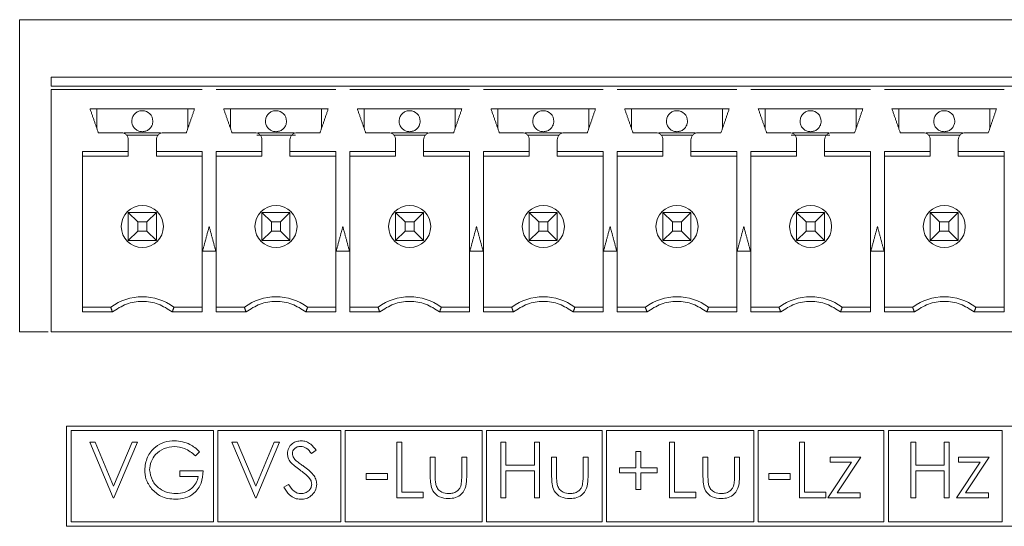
# Model space of a CAD drawing. Header units: inches. Extents: x 0.2 to 16.3, y 0.2 to 11.5.
# Tile 52 of 65: x 7.524 to 8.629, y 9.463 to 10.031. Entities that reach past the tile are written whole.
import ezdxf

# ---------------------------------------------------------------- set-up
doc = ezdxf.new("R2010")
doc.units = ezdxf.units.IN
doc.header["$MEASUREMENT"] = 0

msp = doc.modelspace()

# ---------------------------------------------------------------- linework, layer by layer
at = {"color": 7, "linetype": 'Continuous', "lineweight": 15}
for p, q in [((7.5238, 10.0312), (9.7488, 10.0312)), ((7.5238, 9.6812), (7.5238, 10.0312)), ((7.5591, 9.9568), (7.5591, 9.9666)), ((9.7138, 9.9666), (7.5591, 9.9666)), ((7.6103, 9.9096), (7.6103, 9.9312)), ((7.7127, 9.9312), (7.7127, 9.9096)), ((7.7603, 9.9096), (7.7603, 9.9312)), ((7.8627, 9.9312), (7.8627, 9.9096)), ((7.9103, 9.9096), (7.9103, 9.9312)), ((8.0127, 9.9312), (8.0127, 9.9096)), ((8.0603, 9.9096), (8.0603, 9.9312)), ((8.1627, 9.9312), (8.1627, 9.9096)), ((8.2103, 9.9096), (8.2103, 9.9312)), ((8.3127, 9.9312), (8.3127, 9.9096)), ((8.3603, 9.9096), (8.3603, 9.9312)), ((8.4627, 9.9312), (8.4627, 9.9096)), ((8.5103, 9.9096), (8.5103, 9.9312)), ((8.6127, 9.9312), (8.6127, 9.9096)), ((7.6412, 9.9044), (7.6818, 9.9044)), ((7.6792, 9.9017), (7.6437, 9.9017)), ((7.8332, 9.9017), (7.7898, 9.9017)), ((7.7912, 9.9044), (7.8318, 9.9044)), ((7.9412, 9.9044), (7.9818, 9.9044)), ((7.9792, 9.9017), (7.9437, 9.9017)), ((8.0912, 9.9044), (8.1318, 9.9044)), ((8.1292, 9.9017), (8.0937, 9.9017)), ((8.2412, 9.9044), (8.2818, 9.9044)), ((8.2792, 9.9017), (8.2437, 9.9017)), ((8.4332, 9.9017), (8.3898, 9.9017)), ((8.3912, 9.9044), (8.4318, 9.9044)), ((8.5412, 9.9044), (8.5818, 9.9044)), ((8.5792, 9.9017), (8.5437, 9.9017)), ((7.6457, 9.8781), (7.5944, 9.8781)), ((7.6772, 9.8781), (7.7286, 9.8781)), ((7.7957, 9.8781), (7.7444, 9.8781)), ((7.8272, 9.8781), (7.8786, 9.8781)), ((7.9457, 9.8781), (7.8944, 9.8781)), ((7.9772, 9.8781), (8.0286, 9.8781)), ((8.0957, 9.8781), (8.0444, 9.8781)), ((8.1272, 9.8781), (8.1786, 9.8781)), ((8.2457, 9.8781), (8.1944, 9.8781)), ((8.2772, 9.8781), (8.3286, 9.8781)), ((8.3957, 9.8781), (8.3444, 9.8781)), ((8.4272, 9.8781), (8.4786, 9.8781)), ((8.5457, 9.8781), (8.4944, 9.8781)), ((8.5772, 9.8781), (8.6286, 9.8781)), ((7.6563, 9.8045), (7.6457, 9.8151)), ((7.6457, 9.8151), (7.6772, 9.8151)), ((7.6457, 9.7836), (7.6457, 9.8151)), ((7.6772, 9.8151), (7.6667, 9.8045)), ((7.6772, 9.8151), (7.6772, 9.7836)), ((7.8063, 9.8045), (7.7957, 9.8151)), ((7.7957, 9.8151), (7.8272, 9.8151)), ((7.7957, 9.7836), (7.7957, 9.8151)), ((7.8272, 9.8151), (7.8167, 9.8045)), ((7.8272, 9.8151), (7.8272, 9.7836)), ((7.9457, 9.8151), (7.9563, 9.8045)), ((7.9457, 9.7836), (7.9457, 9.8151)), ((7.9457, 9.8151), (7.9772, 9.8151)), ((7.9772, 9.8151), (7.9667, 9.8045)), ((7.9772, 9.8151), (7.9772, 9.7836)), ((8.0957, 9.8151), (8.1063, 9.8045)), ((8.0957, 9.7836), (8.0957, 9.8151)), ((8.0957, 9.8151), (8.1272, 9.8151)), ((8.1167, 9.8045), (8.1272, 9.8151)), ((8.1272, 9.8151), (8.1272, 9.7836)), ((8.2457, 9.8151), (8.2563, 9.8045)), ((8.2457, 9.7836), (8.2457, 9.8151)), ((8.2457, 9.8151), (8.2772, 9.8151)), ((8.2772, 9.8151), (8.2667, 9.8045)), ((8.2772, 9.8151), (8.2772, 9.7836)), ((8.3957, 9.8151), (8.4063, 9.8045)), ((8.3957, 9.8151), (8.4272, 9.8151)), ((8.3957, 9.7836), (8.3957, 9.8151)), ((8.4167, 9.8045), (8.4272, 9.8151)), ((8.4272, 9.8151), (8.4272, 9.7836)), ((8.5563, 9.8045), (8.5457, 9.8151)), ((8.5457, 9.8151), (8.5772, 9.8151)), ((8.5457, 9.7836), (8.5457, 9.8151)), ((8.5772, 9.8151), (8.5667, 9.8045)), ((8.5772, 9.8151), (8.5772, 9.7836)), ((7.6667, 9.8045), (7.6563, 9.8045)), ((7.6563, 9.8045), (7.6563, 9.7941)), ((7.6667, 9.7941), (7.6667, 9.8045)), ((7.8063, 9.8045), (7.8063, 9.7941)), ((7.8167, 9.8045), (7.8063, 9.8045)), ((7.8167, 9.7941), (7.8167, 9.8045)), ((7.9563, 9.8045), (7.9563, 9.7941)), ((7.9667, 9.8045), (7.9563, 9.8045)), ((7.9667, 9.7941), (7.9667, 9.8045)), ((8.1063, 9.8045), (8.1063, 9.7941)), ((8.1167, 9.8045), (8.1063, 9.8045)), ((8.1167, 9.7941), (8.1167, 9.8045)), ((8.2563, 9.8045), (8.2563, 9.7941)), ((8.2667, 9.8045), (8.2563, 9.8045)), ((8.2667, 9.7941), (8.2667, 9.8045)), ((8.4167, 9.8045), (8.4063, 9.8045)), ((8.4063, 9.8045), (8.4063, 9.7941)), ((8.4167, 9.7941), (8.4167, 9.8045)), ((8.5667, 9.8045), (8.5563, 9.8045)), ((8.5563, 9.8045), (8.5563, 9.7941)), ((8.5667, 9.7941), (8.5667, 9.8045)), ((7.6457, 9.7836), (7.6563, 9.7941)), ((7.6563, 9.7941), (7.6667, 9.7941)), ((7.6772, 9.7836), (7.6667, 9.7941)), ((7.7957, 9.7836), (7.8063, 9.7941)), ((7.8063, 9.7941), (7.8167, 9.7941)), ((7.8272, 9.7836), (7.8167, 9.7941)), ((7.9563, 9.7941), (7.9457, 9.7836)), ((7.9563, 9.7941), (7.9667, 9.7941)), ((7.9772, 9.7836), (7.9667, 9.7941)), ((8.0957, 9.7836), (8.1063, 9.7941)), ((8.1063, 9.7941), (8.1167, 9.7941)), ((8.1167, 9.7941), (8.1272, 9.7836)), ((8.2563, 9.7941), (8.2457, 9.7836)), ((8.2563, 9.7941), (8.2667, 9.7941)), ((8.2772, 9.7836), (8.2667, 9.7941)), ((8.3957, 9.7836), (8.4063, 9.7941)), ((8.4063, 9.7941), (8.4167, 9.7941)), ((8.4167, 9.7941), (8.4272, 9.7836)), ((8.5457, 9.7836), (8.5563, 9.7941)), ((8.5563, 9.7941), (8.5667, 9.7941)), ((8.5772, 9.7836), (8.5667, 9.7941)), ((7.6772, 9.7836), (7.6457, 9.7836)), ((7.8272, 9.7836), (7.7957, 9.7836)), ((7.9772, 9.7836), (7.9457, 9.7836)), ((8.1272, 9.7836), (8.0957, 9.7836)), ((8.2772, 9.7836), (8.2457, 9.7836)), ((8.4272, 9.7836), (8.3957, 9.7836)), ((8.5772, 9.7836), (8.5457, 9.7836)), ((7.626, 9.7088), (7.5944, 9.7088)), ((7.6969, 9.7088), (7.7286, 9.7088)), ((7.776, 9.7088), (7.7444, 9.7088)), ((7.8469, 9.7088), (7.8786, 9.7088)), ((7.926, 9.7088), (7.8944, 9.7088)), ((7.9969, 9.7088), (8.0286, 9.7088)), ((8.076, 9.7088), (8.0444, 9.7088)), ((8.1469, 9.7088), (8.1786, 9.7088)), ((8.226, 9.7088), (8.1944, 9.7088)), ((8.2969, 9.7088), (8.3286, 9.7088)), ((8.376, 9.7088), (8.3444, 9.7088)), ((8.4469, 9.7088), (8.4786, 9.7088)), ((8.526, 9.7088), (8.4944, 9.7088)), ((8.5969, 9.7088), (8.6286, 9.7088)), ((7.5558, 9.6812), (7.5238, 9.6812)), ((9.7203, 9.5755), (7.5765, 9.5755)), ((7.5765, 9.5755), (7.5765, 9.4632)), ((7.5815, 9.5705), (7.5815, 9.4682)), ((7.7412, 9.5705), (7.5815, 9.5705)), ((7.7412, 9.4682), (7.7412, 9.5705)), ((7.7462, 9.5705), (7.7462, 9.4682)), ((7.8843, 9.5705), (7.7462, 9.5705)), ((7.8843, 9.4682), (7.8843, 9.5705)), ((7.8893, 9.5705), (7.8893, 9.4682)), ((8.0428, 9.5705), (7.8893, 9.5705)), ((8.0428, 9.4682), (8.0428, 9.5705)), ((8.0478, 9.5705), (8.0478, 9.4682)), ((8.1774, 9.5705), (8.0478, 9.5705)), ((8.1774, 9.4682), (8.1774, 9.5705)), ((8.1824, 9.5705), (8.1824, 9.4682)), ((8.3476, 9.5705), (8.1824, 9.5705)), ((8.3476, 9.4682), (8.3476, 9.5705)), ((8.3526, 9.5705), (8.3526, 9.4682)), ((8.4937, 9.5705), (8.3526, 9.5705)), ((8.4937, 9.4682), (8.4937, 9.5705)), ((8.6266, 9.5705), (8.4987, 9.5705)), ((8.4987, 9.5705), (8.4987, 9.4682)), ((8.6266, 9.4682), (8.6266, 9.5705)), ((7.6024, 9.5575), (7.6084, 9.5575)), ((7.6288, 9.495), (7.6024, 9.5575)), ((7.6084, 9.5575), (7.6292, 9.5082)), ((7.6292, 9.5082), (7.6501, 9.5575)), ((7.6561, 9.5575), (7.6296, 9.495)), ((7.6501, 9.5575), (7.6561, 9.5575)), ((7.7619, 9.5575), (7.7679, 9.5575)), ((7.7883, 9.495), (7.7619, 9.5575)), ((7.7679, 9.5575), (7.7887, 9.5082)), ((7.7887, 9.5082), (7.8095, 9.5575)), ((7.8155, 9.5575), (7.7891, 9.495)), ((7.8095, 9.5575), (7.8155, 9.5575)), ((7.8564, 9.5485), (7.8513, 9.5447)), ((7.947, 9.5575), (7.9526, 9.5575)), ((7.947, 9.495), (7.947, 9.5575)), ((7.9526, 9.5575), (7.9526, 9.5014)), ((8.0639, 9.5575), (8.0695, 9.5575)), ((8.0639, 9.495), (8.0639, 9.5575)), ((8.0695, 9.5575), (8.0695, 9.5318)), ((8.1016, 9.5575), (8.1072, 9.5575)), ((8.1016, 9.5318), (8.1016, 9.5575)), ((8.1072, 9.5575), (8.1072, 9.495)), ((8.253, 9.5575), (8.2587, 9.5575)), ((8.253, 9.495), (8.253, 9.5575)), ((8.2587, 9.5575), (8.2587, 9.5014)), ((8.3989, 9.495), (8.3989, 9.5575)), ((8.3989, 9.5575), (8.4045, 9.5575)), ((8.4045, 9.5575), (8.4045, 9.5014)), ((8.5239, 9.5575), (8.5295, 9.5575)), ((8.5239, 9.495), (8.5239, 9.5575)), ((8.5295, 9.5575), (8.5295, 9.5318)), ((8.5615, 9.5575), (8.5671, 9.5575)), ((8.5615, 9.5318), (8.5615, 9.5575)), ((8.5671, 9.5575), (8.5671, 9.495)), ((7.7258, 9.5468), (7.721, 9.5423)), ((7.9846, 9.5407), (7.9902, 9.5407)), ((7.9846, 9.5188), (7.9846, 9.5407)), ((7.9902, 9.5407), (7.9902, 9.5195)), ((8.0199, 9.5407), (8.0255, 9.5407)), ((8.0199, 9.5195), (8.0199, 9.5407)), ((8.0255, 9.5407), (8.0255, 9.5184)), ((8.1208, 9.5407), (8.1264, 9.5407)), ((8.1208, 9.5188), (8.1208, 9.5407)), ((8.1264, 9.5407), (8.1264, 9.5195)), ((8.1561, 9.5407), (8.1617, 9.5407)), ((8.1561, 9.5195), (8.1561, 9.5407)), ((8.1617, 9.5407), (8.1617, 9.5184)), ((8.2154, 9.5471), (8.221, 9.5471)), ((8.2154, 9.5286), (8.2154, 9.5471)), ((8.221, 9.5471), (8.221, 9.5286)), ((8.2907, 9.5407), (8.2963, 9.5407)), ((8.2907, 9.5188), (8.2907, 9.5407)), ((8.2963, 9.5407), (8.2963, 9.5195)), ((8.326, 9.5407), (8.3316, 9.5407)), ((8.326, 9.5195), (8.326, 9.5407)), ((8.3316, 9.5407), (8.3316, 9.5184)), ((8.4333, 9.5351), (8.4333, 9.5407)), ((8.4333, 9.5407), (8.4678, 9.5407)), ((8.4678, 9.5407), (8.4412, 9.5006)), ((8.5776, 9.5351), (8.5776, 9.5407)), ((8.5776, 9.5407), (8.612, 9.5407)), ((8.612, 9.5407), (8.5854, 9.5006)), ((7.7034, 9.5254), (7.7298, 9.5254)), ((7.7034, 9.519), (7.7034, 9.5254)), ((8.0695, 9.5318), (8.1016, 9.5318)), ((8.0695, 9.5254), (8.0695, 9.495)), ((8.1016, 9.5254), (8.0695, 9.5254)), ((8.1016, 9.495), (8.1016, 9.5254)), ((8.197, 9.5286), (8.2154, 9.5286)), ((8.197, 9.523), (8.197, 9.5286)), ((8.221, 9.5286), (8.2394, 9.5286)), ((8.2394, 9.5286), (8.2394, 9.523)), ((8.4309, 9.495), (8.4575, 9.5351)), ((8.4575, 9.5351), (8.4333, 9.5351)), ((8.5295, 9.5318), (8.5615, 9.5318)), ((8.5295, 9.5254), (8.5295, 9.495)), ((8.5615, 9.5254), (8.5295, 9.5254)), ((8.5615, 9.495), (8.5615, 9.5254)), ((8.5752, 9.495), (8.6017, 9.5351)), ((8.6017, 9.5351), (8.5776, 9.5351)), ((7.7242, 9.519), (7.7034, 9.519)), ((7.9125, 9.5222), (7.9365, 9.5222)), ((7.9125, 9.5158), (7.9125, 9.5222)), ((7.9365, 9.5158), (7.9125, 9.5158)), ((7.9365, 9.5222), (7.9365, 9.5158)), ((8.2154, 9.523), (8.197, 9.523)), ((8.2154, 9.5046), (8.2154, 9.523)), ((8.221, 9.523), (8.221, 9.5046)), ((8.2394, 9.523), (8.221, 9.523)), ((8.3644, 9.5222), (8.3885, 9.5222)), ((8.3644, 9.5158), (8.3644, 9.5222)), ((8.3885, 9.5158), (8.3644, 9.5158)), ((8.3885, 9.5222), (8.3885, 9.5158)), ((7.8204, 9.507), (7.8256, 9.5102)), ((8.221, 9.5046), (8.2154, 9.5046)), ((7.6296, 9.495), (7.6288, 9.495)), ((7.7891, 9.495), (7.7883, 9.495)), ((7.9766, 9.495), (7.947, 9.495)), ((7.9526, 9.5014), (7.9766, 9.5014)), ((7.9766, 9.5014), (7.9766, 9.495)), ((8.0695, 9.495), (8.0639, 9.495)), ((8.1072, 9.495), (8.1016, 9.495)), ((8.2827, 9.495), (8.253, 9.495)), ((8.2587, 9.5014), (8.2827, 9.5014)), ((8.2827, 9.5014), (8.2827, 9.495)), ((8.4285, 9.495), (8.3989, 9.495)), ((8.4045, 9.5014), (8.4285, 9.5014)), ((8.4285, 9.5014), (8.4285, 9.495)), ((8.467, 9.495), (8.4309, 9.495)), ((8.4412, 9.5006), (8.467, 9.5006)), ((8.467, 9.5006), (8.467, 9.495)), ((8.5295, 9.495), (8.5239, 9.495)), ((8.5671, 9.495), (8.5615, 9.495)), ((8.6112, 9.495), (8.5752, 9.495)), ((8.5854, 9.5006), (8.6112, 9.5006)), ((8.6112, 9.5006), (8.6112, 9.495)), ((7.5765, 9.4632), (9.7203, 9.4632)), ((7.5815, 9.4682), (7.7412, 9.4682)), ((7.7462, 9.4682), (7.8843, 9.4682)), ((7.8893, 9.4682), (8.0428, 9.4682)), ((8.0478, 9.4682), (8.1774, 9.4682)), ((8.1824, 9.4682), (8.3476, 9.4682)), ((8.3526, 9.4682), (8.4937, 9.4682)), ((8.4987, 9.4682), (8.6266, 9.4682))]:
    msp.add_line(p, q, dxfattribs=at)
for centre, radius, start, end in [((7.6615, 9.9174), 0.0118, 0, 90), ((7.8115, 9.9174), 0.0118, 0, 90), ((7.9615, 9.9174), 0.0118, 0, 90), ((8.1115, 9.9174), 0.0118, 0, 90), ((8.2615, 9.9174), 0.0118, 0, 90), ((8.4115, 9.9174), 0.0118, 0, 90), ((8.5615, 9.9174), 0.0118, 0, 90), ((7.6615, 9.7993), 0.0236, 360, 180), ((7.8115, 9.7993), 0.0236, 360, 180), ((7.9615, 9.7993), 0.0236, 360, 180), ((8.1115, 9.7993), 0.0236, 360, 180), ((8.2615, 9.7993), 0.0236, 360, 180), ((8.4115, 9.7993), 0.0236, 360, 180), ((8.5615, 9.7993), 0.0236, 360, 180), ((7.6615, 9.7993), 0.0236, 180, 360), ((7.8115, 9.7993), 0.0236, 180, 360), ((7.9615, 9.7993), 0.0236, 180, 360), ((8.1115, 9.7993), 0.0236, 180, 360), ((8.2615, 9.7993), 0.0236, 180, 360), ((8.4115, 9.7993), 0.0236, 180, 360), ((8.5615, 9.7993), 0.0236, 180, 360), ((7.6615, 9.6615), 0.0591, 53.1301, 126.8699), ((7.8115, 9.6615), 0.0591, 53.1301, 126.8699), ((7.9615, 9.6615), 0.0591, 53.1301, 126.8699), ((8.1115, 9.6615), 0.0591, 53.1301, 126.8699), ((8.2615, 9.6615), 0.0591, 53.1301, 126.8699), ((8.4115, 9.6615), 0.0591, 53.1301, 126.8699), ((8.5615, 9.6615), 0.0591, 53.1301, 126.8699)]:
    msp.add_arc(centre, radius, start, end, dxfattribs=at)
for points in [[(7.5591, 9.9568), (7.7286, 9.9568)], [(7.7286, 9.9568), (7.7444, 9.9568)], [(7.7444, 9.9568), (7.8786, 9.9568)], [(7.8786, 9.9568), (7.8944, 9.9568)], [(7.8944, 9.9568), (8.0286, 9.9568)], [(8.0286, 9.9568), (8.0444, 9.9568)], [(8.0444, 9.9568), (8.1786, 9.9568)], [(8.1786, 9.9568), (8.1944, 9.9568)], [(8.1944, 9.9568), (8.3286, 9.9568)], [(8.3286, 9.9568), (8.3444, 9.9568)], [(8.3444, 9.9568), (8.4786, 9.9568)], [(8.4786, 9.9568), (8.4944, 9.9568)], [(8.4944, 9.9568), (8.6286, 9.9568)], [(8.6286, 9.9568), (8.6444, 9.9568)], [(7.5591, 9.6812), (7.5591, 9.9529)], [(7.5591, 9.9529), (7.7286, 9.9529)], [(7.7444, 9.9529), (7.8786, 9.9529)], [(7.8944, 9.9529), (8.0286, 9.9529)], [(8.0444, 9.9529), (8.1786, 9.9529)], [(8.1944, 9.9529), (8.3286, 9.9529)], [(8.3444, 9.9529), (8.4786, 9.9529)], [(8.4944, 9.9529), (8.6286, 9.9529)], [(7.7201, 9.9312), (7.6028, 9.9312)], [(7.6121, 9.9044), (7.6028, 9.9312)], [(7.7201, 9.9312), (7.7109, 9.9044)], [(7.8701, 9.9312), (7.7528, 9.9312)], [(7.7621, 9.9044), (7.7528, 9.9312)], [(7.8701, 9.9312), (7.8609, 9.9044)], [(8.0201, 9.9312), (7.9028, 9.9312)], [(7.9121, 9.9044), (7.9028, 9.9312)], [(8.0201, 9.9312), (8.0109, 9.9044)], [(8.1701, 9.9312), (8.0528, 9.9312)], [(8.0621, 9.9044), (8.0528, 9.9312)], [(8.1701, 9.9312), (8.1609, 9.9044)], [(8.3201, 9.9312), (8.2028, 9.9312)], [(8.2121, 9.9044), (8.2028, 9.9312)], [(8.3201, 9.9312), (8.3109, 9.9044)], [(8.4701, 9.9312), (8.3528, 9.9312)], [(8.3621, 9.9044), (8.3528, 9.9312)], [(8.4701, 9.9312), (8.4609, 9.9044)], [(8.6201, 9.9312), (8.5028, 9.9312)], [(8.5121, 9.9044), (8.5028, 9.9312)], [(8.6201, 9.9312), (8.6109, 9.9044)], [(7.6379, 9.9044), (7.6121, 9.9044)], [(7.7109, 9.9044), (7.6851, 9.9044)], [(7.7879, 9.9044), (7.7621, 9.9044)], [(7.8609, 9.9044), (7.8351, 9.9044)], [(7.9379, 9.9044), (7.9121, 9.9044)], [(8.0109, 9.9044), (7.9851, 9.9044)], [(8.0879, 9.9044), (8.0621, 9.9044)], [(8.1609, 9.9044), (8.1351, 9.9044)], [(8.2379, 9.9044), (8.2121, 9.9044)], [(8.3109, 9.9044), (8.2851, 9.9044)], [(8.3879, 9.9044), (8.3621, 9.9044)], [(8.4609, 9.9044), (8.4351, 9.9044)], [(8.5379, 9.9044), (8.5121, 9.9044)], [(8.6109, 9.9044), (8.5851, 9.9044)], [(7.6457, 9.8833), (7.6457, 9.8966)], [(7.6772, 9.8966), (7.6772, 9.8833)], [(7.7957, 9.8833), (7.7957, 9.8966)], [(7.8272, 9.8966), (7.8272, 9.8833)], [(7.9457, 9.8833), (7.9457, 9.8966)], [(7.9772, 9.8966), (7.9772, 9.8833)], [(8.0957, 9.8833), (8.0957, 9.8966)], [(8.1272, 9.8966), (8.1272, 9.8833)], [(8.2457, 9.8833), (8.2457, 9.8966)], [(8.2772, 9.8966), (8.2772, 9.8833)], [(8.3957, 9.8833), (8.3957, 9.8966)], [(8.4272, 9.8966), (8.4272, 9.8833)], [(8.5457, 9.8833), (8.5457, 9.8966)], [(8.5772, 9.8966), (8.5772, 9.8833)], [(7.6457, 9.8833), (7.5944, 9.8833)], [(7.5944, 9.8833), (7.5944, 9.7035)], [(7.6457, 9.8781), (7.6457, 9.8833)], [(7.7286, 9.8833), (7.6772, 9.8833)], [(7.6772, 9.8833), (7.6772, 9.8781)], [(7.7286, 9.7035), (7.7286, 9.8833)], [(7.7957, 9.8833), (7.7444, 9.8833)], [(7.7444, 9.8833), (7.7444, 9.7035)], [(7.7957, 9.8781), (7.7957, 9.8833)], [(7.8786, 9.8833), (7.8272, 9.8833)], [(7.8272, 9.8833), (7.8272, 9.8781)], [(7.8786, 9.7035), (7.8786, 9.8833)], [(7.9457, 9.8833), (7.8944, 9.8833)], [(7.8944, 9.8833), (7.8944, 9.7035)], [(7.9457, 9.8781), (7.9457, 9.8833)], [(8.0286, 9.8833), (7.9772, 9.8833)], [(7.9772, 9.8833), (7.9772, 9.8781)], [(8.0286, 9.7035), (8.0286, 9.8833)], [(8.0957, 9.8833), (8.0444, 9.8833)], [(8.0444, 9.8833), (8.0444, 9.7035)], [(8.0957, 9.8781), (8.0957, 9.8833)], [(8.1786, 9.8833), (8.1272, 9.8833)], [(8.1272, 9.8833), (8.1272, 9.8781)], [(8.1786, 9.7035), (8.1786, 9.8833)], [(8.2457, 9.8833), (8.1944, 9.8833)], [(8.1944, 9.8833), (8.1944, 9.7035)], [(8.2457, 9.8781), (8.2457, 9.8833)], [(8.3286, 9.8833), (8.2772, 9.8833)], [(8.2772, 9.8833), (8.2772, 9.8781)], [(8.3286, 9.7035), (8.3286, 9.8833)], [(8.3957, 9.8833), (8.3444, 9.8833)], [(8.3444, 9.8833), (8.3444, 9.7035)], [(8.3957, 9.8781), (8.3957, 9.8833)], [(8.4786, 9.8833), (8.4272, 9.8833)], [(8.4272, 9.8833), (8.4272, 9.8781)], [(8.4786, 9.7035), (8.4786, 9.8833)], [(8.5457, 9.8833), (8.4944, 9.8833)], [(8.4944, 9.8833), (8.4944, 9.7035)], [(8.5457, 9.8781), (8.5457, 9.8833)], [(8.6286, 9.8833), (8.5772, 9.8833)], [(8.5772, 9.8833), (8.5772, 9.8781)], [(8.6286, 9.7035), (8.6286, 9.8833)], [(7.7365, 9.7993), (7.7291, 9.7718)], [(7.7439, 9.7718), (7.7365, 9.7993)], [(7.8865, 9.7993), (7.8791, 9.7718)], [(7.8939, 9.7718), (7.8865, 9.7993)], [(8.0365, 9.7993), (8.0291, 9.7718)], [(8.0439, 9.7718), (8.0365, 9.7993)], [(8.1865, 9.7993), (8.1791, 9.7718)], [(8.1939, 9.7718), (8.1865, 9.7993)], [(8.3365, 9.7993), (8.3291, 9.7718)], [(8.3439, 9.7718), (8.3365, 9.7993)], [(8.4865, 9.7993), (8.4791, 9.7718)], [(8.4939, 9.7718), (8.4865, 9.7993)], [(7.7291, 9.7718), (7.7439, 9.7718)], [(7.8791, 9.7718), (7.8939, 9.7718)], [(8.0291, 9.7718), (8.0439, 9.7718)], [(8.1791, 9.7718), (8.1939, 9.7718)], [(8.3291, 9.7718), (8.3439, 9.7718)], [(8.4791, 9.7718), (8.4939, 9.7718)], [(7.5944, 9.7035), (7.6279, 9.7035)], [(7.6279, 9.7035), (7.626, 9.7088)], [(7.6969, 9.7088), (7.6951, 9.7035)], [(7.6951, 9.7035), (7.7286, 9.7035)], [(7.7444, 9.7035), (7.7779, 9.7035)], [(7.7779, 9.7035), (7.776, 9.7088)], [(7.8469, 9.7088), (7.8451, 9.7035)], [(7.8451, 9.7035), (7.8786, 9.7035)], [(7.8944, 9.7035), (7.9279, 9.7035)], [(7.9279, 9.7035), (7.926, 9.7088)], [(7.9969, 9.7088), (7.9951, 9.7035)], [(7.9951, 9.7035), (8.0286, 9.7035)], [(8.0444, 9.7035), (8.0779, 9.7035)], [(8.0779, 9.7035), (8.076, 9.7088)], [(8.1469, 9.7088), (8.1451, 9.7035)], [(8.1451, 9.7035), (8.1786, 9.7035)], [(8.1944, 9.7035), (8.2279, 9.7035)], [(8.2279, 9.7035), (8.226, 9.7088)], [(8.2951, 9.7035), (8.2969, 9.7088)], [(8.2951, 9.7035), (8.3286, 9.7035)], [(8.3444, 9.7035), (8.3779, 9.7035)], [(8.3779, 9.7035), (8.376, 9.7088)], [(8.4469, 9.7088), (8.4451, 9.7035)], [(8.4451, 9.7035), (8.4786, 9.7035)], [(8.4944, 9.7035), (8.5279, 9.7035)], [(8.5279, 9.7035), (8.526, 9.7088)], [(8.5951, 9.7035), (8.5969, 9.7088)], [(8.5951, 9.7035), (8.6286, 9.7035)], [(9.7138, 9.6812), (7.5591, 9.6812)]]:
    msp.add_open_spline(points, degree=1, dxfattribs=at)
for points, knots in [([(7.6615, 9.9292), (7.6602, 9.9291), (7.6575, 9.9289), (7.654, 9.9268), (7.6513, 9.9238), (7.6499, 9.9205), (7.6497, 9.9183), (7.6497, 9.9174), (7.6497, 9.9174)], [0, 0, 0, 0, 0.214693, 0.429388, 0.644083, 0.858774, 0.999786, 1, 1, 1, 1]), ([(7.8115, 9.9292), (7.8102, 9.9291), (7.8075, 9.9289), (7.804, 9.9268), (7.8013, 9.9238), (7.7999, 9.9205), (7.7997, 9.9183), (7.7997, 9.9174), (7.7997, 9.9174)], [0, 0, 0, 0, 0.214693, 0.429387, 0.644083, 0.858774, 0.999786, 1, 1, 1, 1]), ([(7.9615, 9.9292), (7.9602, 9.9291), (7.9575, 9.9289), (7.954, 9.9268), (7.9513, 9.9238), (7.9499, 9.9205), (7.9497, 9.9183), (7.9497, 9.9174), (7.9497, 9.9174)], [0, 0, 0, 0, 0.214694, 0.4293875, 0.6440829, 0.8587736, 0.9997856, 1, 1, 1, 1]), ([(8.1115, 9.9292), (8.1102, 9.9291), (8.1075, 9.9289), (8.104, 9.9268), (8.1013, 9.9238), (8.0999, 9.9205), (8.0997, 9.9183), (8.0997, 9.9174), (8.0997, 9.9174)], [0, 0, 0, 0, 0.2146943, 0.4293878, 0.6440828, 0.8587736, 0.9997856, 1, 1, 1, 1]), ([(8.2615, 9.9292), (8.2602, 9.9291), (8.2575, 9.9289), (8.254, 9.9268), (8.2513, 9.9238), (8.2499, 9.9205), (8.2497, 9.9183), (8.2497, 9.9174), (8.2497, 9.9174)], [0, 0, 0, 0, 0.214694, 0.429388, 0.644083, 0.858774, 0.999786, 1, 1, 1, 1]), ([(8.4115, 9.9292), (8.4102, 9.9291), (8.4075, 9.9289), (8.404, 9.9268), (8.4013, 9.9238), (8.3999, 9.9205), (8.3997, 9.9183), (8.3997, 9.9174), (8.3997, 9.9174)], [0, 0, 0, 0, 0.2146952, 0.4293881, 0.6440827, 0.8587737, 0.9997856, 1, 1, 1, 1]), ([(8.5615, 9.9292), (8.5602, 9.9291), (8.5575, 9.9289), (8.554, 9.9268), (8.5513, 9.9238), (8.5499, 9.9205), (8.5497, 9.9183), (8.5497, 9.9174), (8.5497, 9.9174)], [0, 0, 0, 0, 0.214693, 0.429388, 0.644083, 0.858774, 0.999786, 1, 1, 1, 1]), ([(7.6497, 9.9174), (7.6498, 9.9163), (7.65, 9.9138), (7.6517, 9.9105), (7.6544, 9.9078), (7.6576, 9.906), (7.6602, 9.9057), (7.6615, 9.9056)], [0, 0, 0, 0, 0.18082, 0.40955, 0.590373, 0.789796, 1, 1, 1, 1]), ([(7.6615, 9.9056), (7.6628, 9.9058), (7.6655, 9.906), (7.669, 9.9081), (7.6717, 9.911), (7.673, 9.9144), (7.6733, 9.9166), (7.6733, 9.9174), (7.6733, 9.9174)], [0, 0, 0, 0, 0.2146934, 0.4293883, 0.6440831, 0.8587736, 0.9997856, 1, 1, 1, 1]), ([(7.7997, 9.9174), (7.7998, 9.9163), (7.8, 9.9138), (7.8017, 9.9105), (7.8044, 9.9078), (7.8076, 9.906), (7.8102, 9.9057), (7.8115, 9.9056)], [0, 0, 0, 0, 0.180821, 0.40955, 0.590374, 0.789795, 1, 1, 1, 1]), ([(7.8115, 9.9056), (7.8128, 9.9058), (7.8155, 9.906), (7.819, 9.9081), (7.8217, 9.911), (7.823, 9.9144), (7.8233, 9.9166), (7.8233, 9.9174), (7.8233, 9.9174)], [0, 0, 0, 0, 0.2146942, 0.429388, 0.6440833, 0.8587736, 0.9997856, 1, 1, 1, 1]), ([(7.9497, 9.9174), (7.9498, 9.9163), (7.95, 9.9138), (7.9517, 9.9105), (7.9544, 9.9078), (7.9576, 9.906), (7.9602, 9.9057), (7.9615, 9.9056)], [0, 0, 0, 0, 0.180821, 0.40955, 0.590374, 0.789795, 1, 1, 1, 1]), ([(7.9615, 9.9056), (7.9628, 9.9058), (7.9655, 9.906), (7.969, 9.9081), (7.9717, 9.911), (7.973, 9.9144), (7.9733, 9.9166), (7.9733, 9.9174), (7.9733, 9.9174)], [0, 0, 0, 0, 0.214694, 0.429388, 0.644083, 0.858774, 0.999786, 1, 1, 1, 1]), ([(8.0997, 9.9174), (8.0998, 9.9163), (8.1, 9.9138), (8.1017, 9.9105), (8.1044, 9.9078), (8.1076, 9.906), (8.1102, 9.9057), (8.1115, 9.9056)], [0, 0, 0, 0, 0.1808205, 0.4095497, 0.590374, 0.789795, 1, 1, 1, 1]), ([(8.1115, 9.9056), (8.1128, 9.9058), (8.1155, 9.906), (8.119, 9.9081), (8.1217, 9.911), (8.123, 9.9144), (8.1233, 9.9166), (8.1233, 9.9174), (8.1233, 9.9174)], [0, 0, 0, 0, 0.214694, 0.429387, 0.644083, 0.858774, 0.999786, 1, 1, 1, 1]), ([(8.2497, 9.9174), (8.2498, 9.9163), (8.25, 9.9138), (8.2517, 9.9105), (8.2544, 9.9078), (8.2576, 9.906), (8.2602, 9.9057), (8.2615, 9.9056)], [0, 0, 0, 0, 0.1808205, 0.4095493, 0.5903742, 0.7897946, 1, 1, 1, 1]), ([(8.2615, 9.9056), (8.2628, 9.9058), (8.2655, 9.906), (8.269, 9.9081), (8.2717, 9.911), (8.273, 9.9144), (8.2733, 9.9166), (8.2733, 9.9174), (8.2733, 9.9174)], [0, 0, 0, 0, 0.214693, 0.429387, 0.644083, 0.858774, 0.999786, 1, 1, 1, 1]), ([(8.3997, 9.9174), (8.3998, 9.9163), (8.4, 9.9138), (8.4017, 9.9105), (8.4044, 9.9078), (8.4076, 9.906), (8.4102, 9.9057), (8.4115, 9.9056)], [0, 0, 0, 0, 0.18082, 0.40955, 0.590373, 0.789794, 1, 1, 1, 1]), ([(8.4115, 9.9056), (8.4128, 9.9058), (8.4155, 9.906), (8.419, 9.9081), (8.4217, 9.911), (8.423, 9.9144), (8.4233, 9.9166), (8.4233, 9.9174), (8.4233, 9.9174)], [0, 0, 0, 0, 0.214694, 0.429387, 0.644083, 0.858773, 0.999786, 1, 1, 1, 1]), ([(8.5497, 9.9174), (8.5498, 9.9163), (8.55, 9.9138), (8.5517, 9.9105), (8.5544, 9.9078), (8.5576, 9.906), (8.5602, 9.9057), (8.5615, 9.9056)], [0, 0, 0, 0, 0.18082, 0.40955, 0.590373, 0.789796, 1, 1, 1, 1]), ([(8.5615, 9.9056), (8.5628, 9.9058), (8.5655, 9.906), (8.569, 9.9081), (8.5717, 9.911), (8.573, 9.9144), (8.5733, 9.9166), (8.5733, 9.9174), (8.5733, 9.9174)], [0, 0, 0, 0, 0.2146934, 0.4293882, 0.6440829, 0.8587734, 0.9997856, 1, 1, 1, 1]), ([(7.6457, 9.8966), (7.6456, 9.8976), (7.6454, 9.8997), (7.6436, 9.9023), (7.641, 9.9041), (7.6389, 9.9043), (7.6379, 9.9044)], [0, 0, 0, 0, 0.249998, 0.500003, 0.750004, 1, 1, 1, 1]), ([(7.6851, 9.9044), (7.6841, 9.9043), (7.682, 9.9041), (7.6794, 9.9023), (7.6776, 9.8997), (7.6773, 9.8976), (7.6772, 9.8966)], [0, 0, 0, 0, 0.249998, 0.499997, 0.750003, 1, 1, 1, 1]), ([(7.7957, 9.8966), (7.7956, 9.8976), (7.7954, 9.8997), (7.7936, 9.9023), (7.791, 9.9041), (7.7889, 9.9043), (7.7879, 9.9044)], [0, 0, 0, 0, 0.249997, 0.500003, 0.750002, 1, 1, 1, 1]), ([(7.8351, 9.9044), (7.8341, 9.9043), (7.832, 9.9041), (7.8294, 9.9023), (7.8276, 9.8997), (7.8273, 9.8976), (7.8272, 9.8966)], [0, 0, 0, 0, 0.249998, 0.499997, 0.750003, 1, 1, 1, 1]), ([(7.9457, 9.8966), (7.9456, 9.8976), (7.9454, 9.8997), (7.9436, 9.9023), (7.941, 9.9041), (7.9389, 9.9043), (7.9379, 9.9044)], [0, 0, 0, 0, 0.249997, 0.500003, 0.750003, 1, 1, 1, 1]), ([(7.9851, 9.9044), (7.9841, 9.9043), (7.982, 9.9041), (7.9794, 9.9023), (7.9776, 9.8997), (7.9773, 9.8976), (7.9772, 9.8966)], [0, 0, 0, 0, 0.249998, 0.499997, 0.750003, 1, 1, 1, 1]), ([(8.0957, 9.8966), (8.0956, 9.8976), (8.0954, 9.8997), (8.0936, 9.9023), (8.091, 9.9041), (8.0889, 9.9043), (8.0879, 9.9044)], [0, 0, 0, 0, 0.249997, 0.500002, 0.750002, 1, 1, 1, 1]), ([(8.1351, 9.9044), (8.1341, 9.9043), (8.132, 9.9041), (8.1294, 9.9023), (8.1276, 9.8997), (8.1273, 9.8976), (8.1272, 9.8966)], [0, 0, 0, 0, 0.2499971, 0.4999972, 0.7500027, 1, 1, 1, 1]), ([(8.2457, 9.8966), (8.2456, 9.8976), (8.2454, 9.8997), (8.2436, 9.9023), (8.241, 9.9041), (8.2389, 9.9043), (8.2379, 9.9044)], [0, 0, 0, 0, 0.249997, 0.500003, 0.750002, 1, 1, 1, 1]), ([(8.2851, 9.9044), (8.2841, 9.9043), (8.282, 9.9041), (8.2794, 9.9023), (8.2776, 9.8997), (8.2773, 9.8976), (8.2772, 9.8966)], [0, 0, 0, 0, 0.249998, 0.499997, 0.750003, 1, 1, 1, 1]), ([(8.3957, 9.8966), (8.3956, 9.8976), (8.3954, 9.8997), (8.3936, 9.9023), (8.391, 9.9041), (8.3889, 9.9043), (8.3879, 9.9044)], [0, 0, 0, 0, 0.249998, 0.500003, 0.750004, 1, 1, 1, 1]), ([(8.4351, 9.9044), (8.4341, 9.9043), (8.432, 9.9041), (8.4294, 9.9023), (8.4276, 9.8997), (8.4273, 9.8976), (8.4272, 9.8966)], [0, 0, 0, 0, 0.249998, 0.499997, 0.750003, 1, 1, 1, 1]), ([(8.5457, 9.8966), (8.5456, 9.8976), (8.5454, 9.8997), (8.5436, 9.9023), (8.541, 9.9041), (8.5389, 9.9043), (8.5379, 9.9044)], [0, 0, 0, 0, 0.249997, 0.500003, 0.750002, 1, 1, 1, 1]), ([(8.5851, 9.9044), (8.5841, 9.9043), (8.582, 9.9041), (8.5794, 9.9023), (8.5776, 9.8997), (8.5773, 9.8976), (8.5772, 9.8966)], [0, 0, 0, 0, 0.249998, 0.499997, 0.750003, 1, 1, 1, 1]), ([(7.6279, 9.7035), (7.633, 9.7068), (7.6432, 9.7135), (7.6615, 9.7162), (7.6798, 9.7135), (7.69, 9.7068), (7.6951, 9.7035)], [0, 0, 0, 0, 0.25, 0.5, 0.75, 1, 1, 1, 1]), ([(7.7779, 9.7035), (7.783, 9.7068), (7.7932, 9.7135), (7.8115, 9.7162), (7.8298, 9.7135), (7.84, 9.7068), (7.8451, 9.7035)], [0, 0, 0, 0, 0.25, 0.5, 0.75, 1, 1, 1, 1]), ([(7.9279, 9.7035), (7.933, 9.7068), (7.9432, 9.7135), (7.9615, 9.7162), (7.9798, 9.7135), (7.99, 9.7068), (7.9951, 9.7035)], [0, 0, 0, 0, 0.2499996, 0.5, 0.7500004, 1, 1, 1, 1]), ([(8.0779, 9.7035), (8.083, 9.7068), (8.0932, 9.7135), (8.1115, 9.7162), (8.1298, 9.7135), (8.14, 9.7068), (8.1451, 9.7035)], [0, 0, 0, 0, 0.25, 0.5, 0.75, 1, 1, 1, 1]), ([(8.2279, 9.7035), (8.233, 9.7068), (8.2432, 9.7135), (8.2615, 9.7162), (8.2798, 9.7135), (8.29, 9.7068), (8.2951, 9.7035)], [0, 0, 0, 0, 0.25, 0.5, 0.75, 1, 1, 1, 1]), ([(8.3779, 9.7035), (8.383, 9.7068), (8.3932, 9.7135), (8.4115, 9.7162), (8.4298, 9.7135), (8.44, 9.7068), (8.4451, 9.7035)], [0, 0, 0, 0, 0.249999, 0.5, 0.750001, 1, 1, 1, 1]), ([(8.5279, 9.7035), (8.533, 9.7068), (8.5432, 9.7135), (8.5615, 9.7162), (8.5798, 9.7135), (8.59, 9.7068), (8.5951, 9.7035)], [0, 0, 0, 0, 0.2499998, 0.5, 0.7500002, 1, 1, 1, 1]), ([(7.6641, 9.5263), (7.6647, 9.5312), (7.6659, 9.541), (7.6749, 9.5519), (7.6861, 9.5582), (7.6939, 9.5588), (7.6977, 9.5591)], [0, 0, 0, 0, 0.279589, 0.559072, 0.779411, 1, 1, 1, 1]), ([(7.6977, 9.5591), (7.7037, 9.5584), (7.7143, 9.557), (7.7223, 9.5499), (7.7258, 9.5468)], [0, 0, 0, 0, 0.5585792, 1, 1, 1, 1]), ([(7.8244, 9.5445), (7.8246, 9.5467), (7.8252, 9.5512), (7.8294, 9.556), (7.8345, 9.5586), (7.838, 9.5589), (7.8398, 9.5591)], [0, 0, 0, 0, 0.279549, 0.558797, 0.779376, 1, 1, 1, 1]), ([(7.8398, 9.5591), (7.8417, 9.5589), (7.8455, 9.5585), (7.8516, 9.5548), (7.8546, 9.5509), (7.8564, 9.5485)], [0, 0, 0, 0, 0.27975, 0.559499, 1, 1, 1, 1]), ([(7.6975, 9.5527), (7.6936, 9.5522), (7.6857, 9.5512), (7.6764, 9.5446), (7.6708, 9.5358), (7.6701, 9.5296), (7.6697, 9.5265)], [0, 0, 0, 0, 0.279847, 0.559555, 0.779847, 1, 1, 1, 1]), ([(7.721, 9.5423), (7.7171, 9.5454), (7.7102, 9.5511), (7.7014, 9.5522), (7.6975, 9.5527)], [0, 0, 0, 0, 0.559841, 1, 1, 1, 1]), ([(7.8391, 9.5527), (7.8379, 9.5526), (7.8353, 9.5524), (7.8323, 9.5504), (7.8303, 9.5478), (7.8301, 9.5458), (7.83, 9.5448)], [0, 0, 0, 0, 0.280273, 0.559926, 0.779922, 1, 1, 1, 1]), ([(7.8513, 9.5447), (7.8496, 9.5469), (7.8471, 9.5501), (7.8425, 9.5524), (7.8402, 9.5526), (7.8391, 9.5527)], [0, 0, 0, 0, 0.55982, 0.779849, 1, 1, 1, 1]), ([(7.8279, 9.535), (7.8267, 9.5366), (7.8248, 9.5395), (7.8245, 9.543), (7.8244, 9.5445)], [0, 0, 0, 0, 0.559837, 1, 1, 1, 1]), ([(7.83, 9.5448), (7.83, 9.5439), (7.8302, 9.5422), (7.8315, 9.5393), (7.8331, 9.5377), (7.8341, 9.5367)], [0, 0, 0, 0, 0.279948, 0.559772, 1, 1, 1, 1]), ([(7.8341, 9.5367), (7.8356, 9.5355), (7.8384, 9.5334), (7.8412, 9.5314), (7.8425, 9.5305)], [0, 0, 0, 0, 0.559909, 1, 1, 1, 1]), ([(7.6718, 9.5052), (7.6693, 9.5088), (7.6649, 9.5152), (7.6643, 9.5229), (7.6641, 9.5263)], [0, 0, 0, 0, 0.559319, 1, 1, 1, 1]), ([(7.6697, 9.5265), (7.6703, 9.5224), (7.6716, 9.5141), (7.6799, 9.5054), (7.6896, 9.5006), (7.6961, 9.5001), (7.6993, 9.4998)], [0, 0, 0, 0, 0.27906, 0.558583, 0.779236, 1, 1, 1, 1]), ([(7.7298, 9.5254), (7.7294, 9.5207), (7.7287, 9.5113), (7.7207, 9.5002), (7.7099, 9.4941), (7.7025, 9.4936), (7.6988, 9.4934)], [0, 0, 0, 0, 0.28035, 0.559367, 0.779371, 1, 1, 1, 1]), ([(7.8381, 9.5265), (7.8361, 9.5279), (7.8324, 9.5305), (7.8292, 9.5336), (7.8279, 9.535)], [0, 0, 0, 0, 0.560412, 1, 1, 1, 1]), ([(7.8494, 9.5165), (7.8474, 9.5186), (7.844, 9.5223), (7.8399, 9.5252), (7.8381, 9.5265)], [0, 0, 0, 0, 0.559496, 1, 1, 1, 1]), ([(7.8425, 9.5305), (7.8464, 9.5276), (7.8519, 9.5235), (7.8565, 9.516), (7.857, 9.5122), (7.8572, 9.5103)], [0, 0, 0, 0, 0.5601184, 0.7802836, 1, 1, 1, 1]), ([(7.6993, 9.4998), (7.7026, 9.5), (7.709, 9.5005), (7.7169, 9.5052), (7.7224, 9.5116), (7.7236, 9.5166), (7.7242, 9.519)], [0, 0, 0, 0, 0.280253, 0.559912, 0.779943, 1, 1, 1, 1]), ([(7.8516, 9.5104), (7.8514, 9.5116), (7.8512, 9.5139), (7.8499, 9.5157), (7.8494, 9.5165)], [0, 0, 0, 0, 0.5590012, 1, 1, 1, 1]), ([(8.0051, 9.4942), (8.0016, 9.4945), (7.9947, 9.495), (7.985, 9.5041), (7.9847, 9.5133), (7.9846, 9.5188)], [0, 0, 0, 0, 0.280969, 0.559784, 1, 1, 1, 1]), ([(7.9902, 9.5195), (7.9902, 9.5175), (7.9902, 9.5139), (7.9908, 9.5103), (7.9911, 9.5088)], [0, 0, 0, 0, 0.56038, 1, 1, 1, 1]), ([(8.0255, 9.5184), (8.0254, 9.515), (8.0253, 9.5082), (8.0209, 9.4993), (8.0131, 9.4947), (8.0078, 9.4944), (8.0051, 9.4942)], [0, 0, 0, 0, 0.281501, 0.559646, 0.779299, 1, 1, 1, 1]), ([(8.0189, 9.5083), (8.0193, 9.5104), (8.0199, 9.5141), (8.0199, 9.5178), (8.0199, 9.5195)], [0, 0, 0, 0, 0.559379, 1, 1, 1, 1]), ([(8.1413, 9.4942), (8.1378, 9.4945), (8.1309, 9.495), (8.1212, 9.5041), (8.121, 9.5133), (8.1208, 9.5188)], [0, 0, 0, 0, 0.280969, 0.559784, 1, 1, 1, 1]), ([(8.1264, 9.5195), (8.1264, 9.5175), (8.1264, 9.5139), (8.1271, 9.5103), (8.1273, 9.5088)], [0, 0, 0, 0, 0.56038, 1, 1, 1, 1]), ([(8.1617, 9.5184), (8.1616, 9.515), (8.1615, 9.5082), (8.1572, 9.4993), (8.1493, 9.4947), (8.144, 9.4944), (8.1413, 9.4942)], [0, 0, 0, 0, 0.281501, 0.559646, 0.779299, 1, 1, 1, 1]), ([(8.1552, 9.5083), (8.1555, 9.5104), (8.1561, 9.5141), (8.1561, 9.5178), (8.1561, 9.5195)], [0, 0, 0, 0, 0.559379, 1, 1, 1, 1]), ([(8.3112, 9.4942), (8.3077, 9.4945), (8.3008, 9.495), (8.2911, 9.5041), (8.2908, 9.5133), (8.2907, 9.5188)], [0, 0, 0, 0, 0.280969, 0.559783, 1, 1, 1, 1]), ([(8.2963, 9.5195), (8.2963, 9.5175), (8.2963, 9.5139), (8.2969, 9.5103), (8.2972, 9.5088)], [0, 0, 0, 0, 0.56038, 1, 1, 1, 1]), ([(8.3316, 9.5184), (8.3315, 9.515), (8.3314, 9.5082), (8.327, 9.4993), (8.3192, 9.4947), (8.3139, 9.4944), (8.3112, 9.4942)], [0, 0, 0, 0, 0.281501, 0.559646, 0.779298, 1, 1, 1, 1]), ([(8.325, 9.5083), (8.3254, 9.5104), (8.326, 9.5141), (8.326, 9.5178), (8.326, 9.5195)], [0, 0, 0, 0, 0.559379, 1, 1, 1, 1]), ([(7.6988, 9.4934), (7.693, 9.4939), (7.6826, 9.4949), (7.6751, 9.502), (7.6718, 9.5052)], [0, 0, 0, 0, 0.559618, 1, 1, 1, 1]), ([(7.8394, 9.4934), (7.837, 9.4936), (7.8324, 9.4941), (7.8253, 9.4988), (7.8222, 9.5039), (7.8204, 9.507)], [0, 0, 0, 0, 0.279879, 0.559666, 1, 1, 1, 1]), ([(7.8256, 9.5102), (7.8275, 9.5074), (7.8301, 9.5034), (7.8354, 9.5002), (7.838, 9.4999), (7.8394, 9.4998)], [0, 0, 0, 0, 0.5593202, 0.7797817, 1, 1, 1, 1]), ([(7.8394, 9.4998), (7.841, 9.5), (7.8444, 9.5003), (7.8485, 9.5028), (7.8511, 9.5064), (7.8514, 9.5091), (7.8516, 9.5104)], [0, 0, 0, 0, 0.280277, 0.56015, 0.780158, 1, 1, 1, 1]), ([(7.8572, 9.5103), (7.8569, 9.5077), (7.8562, 9.5026), (7.8512, 9.4972), (7.8454, 9.4939), (7.8414, 9.4935), (7.8394, 9.4934)], [0, 0, 0, 0, 0.279183, 0.559084, 0.779446, 1, 1, 1, 1]), ([(7.9911, 9.5088), (7.9918, 9.5073), (7.9932, 9.5042), (7.9982, 9.5006), (8.0025, 9.5001), (8.0051, 9.4998)], [0, 0, 0, 0, 0.280118, 0.560545, 1, 1, 1, 1]), ([(8.0051, 9.4998), (8.0068, 9.4999), (8.01, 9.5001), (8.0142, 9.502), (8.0173, 9.5049), (8.0184, 9.5072), (8.0189, 9.5083)], [0, 0, 0, 0, 0.28027, 0.560008, 0.780074, 1, 1, 1, 1]), ([(8.1273, 9.5088), (8.128, 9.5073), (8.1294, 9.5042), (8.1344, 9.5006), (8.1387, 9.5001), (8.1414, 9.4998)], [0, 0, 0, 0, 0.2801181, 0.560545, 1, 1, 1, 1]), ([(8.1414, 9.4998), (8.143, 9.4999), (8.1462, 9.5001), (8.1504, 9.502), (8.1535, 9.5049), (8.1546, 9.5072), (8.1552, 9.5083)], [0, 0, 0, 0, 0.28027, 0.560009, 0.780074, 1, 1, 1, 1]), ([(8.2972, 9.5088), (8.2979, 9.5073), (8.2993, 9.5042), (8.3043, 9.5006), (8.3086, 9.5001), (8.3112, 9.4998)], [0, 0, 0, 0, 0.280118, 0.560544, 1, 1, 1, 1]), ([(8.3112, 9.4998), (8.3128, 9.4999), (8.3161, 9.5001), (8.3203, 9.502), (8.3234, 9.5049), (8.3245, 9.5072), (8.325, 9.5083)], [0, 0, 0, 0, 0.28027, 0.560009, 0.780074, 1, 1, 1, 1])]:
    msp.add_open_spline(points, degree=3, knots=knots, dxfattribs=at)

doc.saveas('drawing.dxf')
